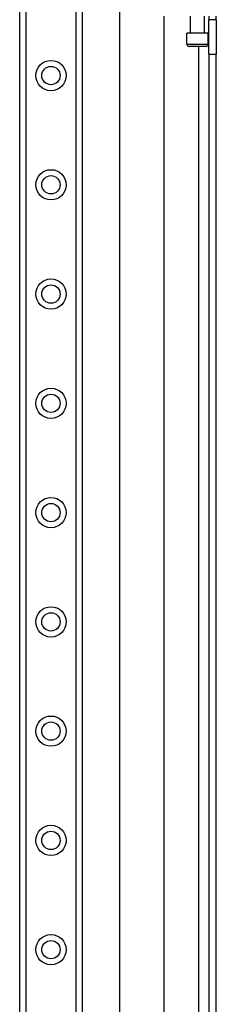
# Model space of a CAD drawing. Header units: inches. Extents: x 10 to 197, y 9 to 109.
# Tile 38 of 111: x 32.5 to 34.26, y 28.64 to 37.51. Entities that reach past the tile are written whole.
import ezdxf

# ---------------------------------------------------------------- set-up
doc = ezdxf.new("R2010")
doc.units = ezdxf.units.IN
doc.header["$MEASUREMENT"] = 0
doc.layers.add('Visible Edges(ANSI)', color=7, linetype='Continuous', lineweight=25)
doc.layers.add('Visible Tangent Edges(ANSI)', color=7, linetype='Continuous', lineweight=25)

msp = doc.modelspace()

# ---------------------------------------------------------------- linework, layer by layer
at = {"layer": 'Visible Edges(ANSI)'}
for p, q in [((32.4967, 18.9666), (32.4967, 75.7225)), ((33.0587, 75.7225), (33.0587, 18.9666)), ((33.3976, 22.129), (33.3976, 38.3581)), ((33.7913, 37.544), (33.7913, 22.943)), ((34.0327, 37.3905), (34.0327, 37.544)), ((34.1587, 37.3905), (34.1587, 37.544)), ((34.1957, 37.544), (34.1957, 37.513)), ((34.2637, 37.513), (34.2637, 37.544)), ((34.1957, 37.201), (34.1957, 37.513)), ((34.2637, 37.513), (34.1957, 37.513)), ((34.2637, 37.513), (34.2637, 37.201)), ((34.1912, 37.3905), (34.0003, 37.3905)), ((34.0003, 37.2921), (34.0003, 37.3905)), ((34.1912, 37.2921), (34.1912, 37.3905)), ((34.1715, 37.2724), (34.0199, 37.2724)), ((34.1957, 37.201), (34.1957, 23.286)), ((34.2637, 23.286), (34.2637, 37.201))]:
    msp.add_line(p, q, dxfattribs=at)
for centre in [(32.7777, 37.0099), (32.7777, 36.0256), (32.7777, 35.0414), (32.7777, 34.0571), (32.7777, 33.0729), (32.7777, 32.0886), (32.7777, 31.1044), (32.7777, 30.1201), (32.7777, 29.1359)]:
    msp.add_circle(centre, 0.0825, dxfattribs=at)
for centre, start, end in [((34.0199, 37.2921), 180, 270), ((34.1715, 37.2921), 270, 0)]:
    msp.add_arc(centre, 0.0197, start, end, dxfattribs=at)
at = {"layer": 'Visible Tangent Edges(ANSI)'}
for p, q in [((32.5506, 75.7225), (32.5506, 18.9666)), ((33.0049, 18.9666), (33.0049, 75.7225)), ((34.0003, 37.2921), (34.1912, 37.2921)), ((34.1027, 37.2724), (34.1027, 23.2147)), ((34.1957, 37.201), (34.2637, 37.201))]:
    msp.add_line(p, q, dxfattribs=at)
for centre in [(32.7777, 37.0099), (32.7777, 36.0256), (32.7777, 35.0414), (32.7777, 34.0571), (32.7777, 33.0729), (32.7777, 32.0886), (32.7777, 31.1044), (32.7777, 30.1201), (32.7777, 29.1359)]:
    msp.add_circle(centre, 0.1363, dxfattribs=at)

doc.saveas('drawing.dxf')
